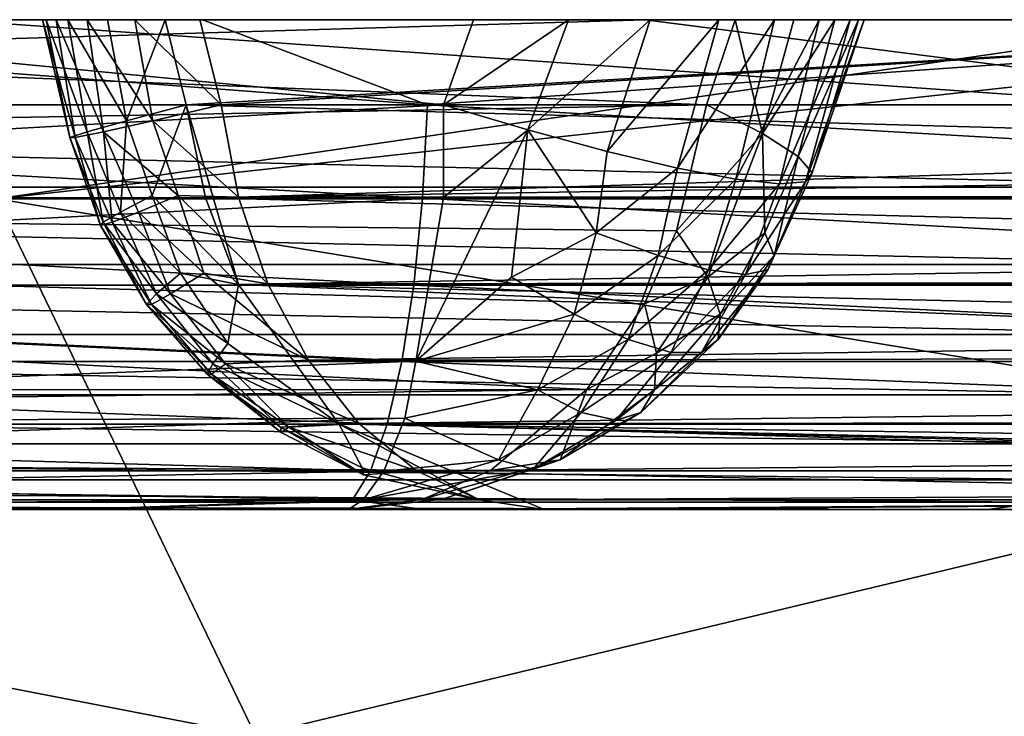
# Model space of a CAD drawing. Header units: millimetres. Extents: x -6.5 to 6.5, y -3 to 1.2.
# Tile 26 of 43: x 0.261 to 0.462, y 1.058 to 1.2. Entities that reach past the tile are written whole.
import ezdxf

# ---------------------------------------------------------------- set-up
doc = ezdxf.new("R2010")
doc.units = ezdxf.units.MM
doc.header["$LTSCALE"] = 65.185185
for name, color, linetype in [('10', 7, 'CONTINUOUS'), ('11', 7, 'CONTINUOUS'), ('12', 7, 'CONTINUOUS'), ('13', 7, 'CONTINUOUS'), ('14', 7, 'CONTINUOUS'), ('16', 7, 'CONTINUOUS'), ('19', 7, 'CONTINUOUS'), ('20', 7, 'CONTINUOUS'), ('21', 7, 'CONTINUOUS'), ('22', 7, 'CONTINUOUS'), ('23', 7, 'CONTINUOUS'), ('24', 7, 'CONTINUOUS'), ('26', 7, 'CONTINUOUS'), ('27', 7, 'CONTINUOUS'), ('28', 7, 'CONTINUOUS'), ('29', 7, 'CONTINUOUS'), ('30', 7, 'CONTINUOUS'), ('8', 7, 'CONTINUOUS'), ('9', 7, 'CONTINUOUS')]:
    doc.layers.add(name, color=color, linetype=linetype)

msp = doc.modelspace()

# ---------------------------------------------------------------- linework, layer by layer
at = {"layer": '10', "linetype": 'Continuous'}
for points in [[(-0.38322, 1.2, 3.47886), (-0.25677, 1.2, 3.49049), (0.49853, 1.2, 3.46422), (-0.38322, 1.2, 3.47886)], [(-0.38322, 1.2, 3.47886), (0.49853, 1.2, 3.46422), (0.5884, 1.2, 3.4501), (-0.38322, 1.2, 3.47886)], [(-0.38322, 1.2, 3.47886), (0.5884, 1.2, 3.4501), (0.58806, 1.2, 2.6175), (-0.38322, 1.2, 3.47886)], [(-0.38322, 1.2, 3.47886), (0.58806, 1.2, 2.6175), (-0.38291, 1.2, 2.60029), (-0.38322, 1.2, 3.47886)], [(0.50804, 1.2, -3.46285), (0.25677, 1.2, -3.49049), (-0.38322, 1.2, -3.47885), (0.50804, 1.2, -3.46285)], [(0.50804, 1.2, -3.46285), (-0.38322, 1.2, -3.47885), (-0.38291, 1.2, -2.59858), (0.50804, 1.2, -3.46285)], [(-0.38291, 1.2, -2.59858), (-0.38296, 1.2, -1.72447), (0.58806, 1.2, -2.55452), (-0.38291, 1.2, -2.59858)], [(0.58806, 1.2, -2.55452), (-0.38296, 1.2, -1.72447), (-0.06514, 1.2, -1.76643), (0.58806, 1.2, -2.55452)], [(0.58839, 1.2, -3.45011), (0.50804, 1.2, -3.46285), (-0.38291, 1.2, -2.59858), (0.58839, 1.2, -3.45011)], [(0.58839, 1.2, -3.45011), (-0.38291, 1.2, -2.59858), (0.58806, 1.2, -2.55452), (0.58839, 1.2, -3.45011)], [(0.58806, 1.2, 2.6175), (0.58806, 1.2, 1.78698), (-0.38291, 1.2, 2.60029), (0.58806, 1.2, 2.6175)], [(-0.38291, 1.2, 2.60029), (0.58806, 1.2, 1.78698), (-0.01404, 1.2, 1.7667), (-0.38291, 1.2, 2.60029)], [(-0.03541, 1.2, 1.07877), (0.58806, 1.2, 0.95647), (-0.38291, 1.2, 0.69386), (-0.03541, 1.2, 1.07877)], [(-0.38291, 1.2, 0.69386), (0.58806, 1.2, 0.95647), (0.29109, 1.2, 0.62752), (-0.38291, 1.2, 0.69386)], [(-0.38291, 1.2, 0.36945), (-0.38291, 1.2, 0.69386), (0.29819, 1.2, 0.48843), (-0.38291, 1.2, 0.36945)], [(0.29819, 1.2, 0.48843), (-0.38291, 1.2, 0.69386), (0.28494, 1.2, 0.50277), (0.29819, 1.2, 0.48843)], [(0.28494, 1.2, 0.50277), (-0.38291, 1.2, 0.69386), (0.27517, 1.2, 0.51869), (0.28494, 1.2, 0.50277)], [(0.27517, 1.2, 0.51869), (-0.38291, 1.2, 0.69386), (0.2689, 1.2, 0.53632), (0.27517, 1.2, 0.51869)], [(0.2689, 1.2, 0.53632), (-0.38291, 1.2, 0.69386), (0.26608, 1.2, 0.55651), (0.2689, 1.2, 0.53632)], [(0.26608, 1.2, 0.55651), (-0.38291, 1.2, 0.69386), (0.26683, 1.2, 0.57689), (0.26608, 1.2, 0.55651)], [(0.26683, 1.2, 0.57689), (-0.38291, 1.2, 0.69386), (0.27127, 1.2, 0.59507), (0.26683, 1.2, 0.57689)], [(0.27127, 1.2, 0.59507), (-0.38291, 1.2, 0.69386), (0.27936, 1.2, 0.61191), (0.27127, 1.2, 0.59507)], [(0.27936, 1.2, 0.61191), (-0.38291, 1.2, 0.69386), (0.29109, 1.2, 0.62752), (0.27936, 1.2, 0.61191)], [(0.00308, 1.2, 0.02098), (-0.38291, 1.2, 0.36945), (0.58806, 1.2, 0.22674), (0.00308, 1.2, 0.02098)], [(0.58806, 1.2, 0.22674), (-0.38291, 1.2, 0.36945), (0.29819, 1.2, 0.48843), (0.58806, 1.2, 0.22674)], [(-0.25677, 1.2, 3.49049), (0.24718, 1.2, 3.49117), (0.49853, 1.2, 3.46422), (-0.25677, 1.2, 3.49049)], [(0.11549, 1.2, -1.76313), (0.58806, 1.2, -2.55452), (-0.06514, 1.2, -1.76643), (0.11549, 1.2, -1.76313)], [(0.40746, 1.2, 1.56933), (0.58806, 1.2, 0.95647), (-0.03541, 1.2, 1.07877), (0.40746, 1.2, 1.56933)], [(-0.01404, 1.2, 1.7667), (0.58806, 1.2, 1.78698), (0.16821, 1.2, 1.75833), (-0.01404, 1.2, 1.7667)], [(0.38907, 1.2, -0.32749), (0.00308, 1.2, 0.02098), (0.58806, 1.2, 0.22674), (0.38907, 1.2, -0.32749)], [(0.29872, 1.2, -1.74087), (0.58806, 1.2, -2.55452), (0.11549, 1.2, -1.76313), (0.29872, 1.2, -1.74087)], [(0.16821, 1.2, 1.75833), (0.58806, 1.2, 1.78698), (0.35409, 1.2, 1.7318), (0.16821, 1.2, 1.75833)], [(0.59101, 1.2, -1.66572), (0.58806, 1.2, -2.55452), (0.29872, 1.2, -1.74087), (0.59101, 1.2, -1.66572)], [(0.35409, 1.2, 1.7318), (0.58806, 1.2, 1.78698), (0.37345, 1.2, 1.72594), (0.35409, 1.2, 1.7318)], [(0.37345, 1.2, 1.72594), (0.58806, 1.2, 1.78698), (0.39012, 1.2, 1.71753), (0.37345, 1.2, 1.72594)], [(0.58806, 1.2, -0.50715), (0.38907, 1.2, -0.32749), (0.58806, 1.2, 0.22674), (0.58806, 1.2, -0.50715)], [(0.39012, 1.2, 1.71753), (0.58806, 1.2, 1.78698), (0.40412, 1.2, 1.70657), (0.39012, 1.2, 1.71753)], [(0.40412, 1.2, 1.70657), (0.58806, 1.2, 1.78698), (0.41549, 1.2, 1.6929), (0.40412, 1.2, 1.70657)], [(0.41945, 1.2, 1.58499), (0.58806, 1.2, 0.95647), (0.40746, 1.2, 1.56933), (0.41945, 1.2, 1.58499)], [(0.41549, 1.2, 1.6929), (0.58806, 1.2, 1.78698), (0.42461, 1.2, 1.67523), (0.41549, 1.2, 1.6929)], [(0.42784, 1.2, 1.60124), (0.58806, 1.2, 0.95647), (0.41945, 1.2, 1.58499), (0.42784, 1.2, 1.60124)], [(0.42461, 1.2, 1.67523), (0.58806, 1.2, 1.78698), (0.43096, 1.2, 1.6553), (0.42461, 1.2, 1.67523)], [(0.43265, 1.2, 1.61808), (0.58806, 1.2, 0.95647), (0.42784, 1.2, 1.60124), (0.43265, 1.2, 1.61808)], [(0.58806, 1.2, 1.78698), (0.58806, 1.2, 0.95647), (0.43096, 1.2, 1.6553), (0.58806, 1.2, 1.78698)], [(0.43096, 1.2, 1.6553), (0.58806, 1.2, 0.95647), (0.43381, 1.2, 1.63567), (0.43096, 1.2, 1.6553)], [(0.43381, 1.2, 1.63567), (0.58806, 1.2, 0.95647), (0.43265, 1.2, 1.61808), (0.43381, 1.2, 1.63567)]]:
    msp.add_3dface(points, dxfattribs=at)
at = {"layer": '11', "linetype": 'Continuous'}
for points in [[(0.29109, 1.2, 0.62752), (0.58806, 1.2, 0.95647), (0.29541, 1.18264, 0.62774), (0.29109, 1.2, 0.62752)], [(0.29541, 1.18264, 0.62774), (0.58806, 1.2, 0.95647), (0.63013, 1.18264, 0.9985), (0.29541, 1.18264, 0.62774)]]:
    msp.add_3dface(points, dxfattribs=at)
at = {"layer": '12', "linetype": 'Continuous'}
for points in [[(0.29541, 1.18264, 0.62774), (0.63013, 1.18264, 0.9985), (0.96879, 1.16371, 1.36571), (0.29541, 1.18264, 0.62774)], [(0.29541, 1.18264, 0.62774), (0.96879, 1.16371, 1.36571), (0.29938, 1.16361, 0.62417), (0.29541, 1.18264, 0.62774)], [(0.96879, 1.16371, 1.36571), (0.97544, 1.14608, 1.35971), (0.29938, 1.16361, 0.62417), (0.96879, 1.16371, 1.36571)], [(0.29938, 1.16361, 0.62417), (0.97544, 1.14608, 1.35971), (0.30606, 1.14595, 0.61813), (0.29938, 1.16361, 0.62417)], [(0.97544, 1.14608, 1.35971), (0.98461, 1.13046, 1.35142), (0.30606, 1.14595, 0.61813), (0.97544, 1.14608, 1.35971)], [(0.98461, 1.13046, 1.35142), (0.99599, 1.11752, 1.34115), (0.30606, 1.14595, 0.61813), (0.98461, 1.13046, 1.35142)], [(0.30606, 1.14595, 0.61813), (0.99599, 1.11752, 1.34115), (0.32659, 1.11748, 0.5996), (0.30606, 1.14595, 0.61813)], [(0.99599, 1.11752, 1.34115), (1.00903, 1.1079, 1.32938), (0.32659, 1.11748, 0.5996), (0.99599, 1.11752, 1.34115)], [(1.03795, 1.1, 1.30327), (0.36851, 1.1, 0.56175), (0.32659, 1.11748, 0.5996), (1.03795, 1.1, 1.30327)], [(1.02321, 1.10199, 1.31658), (1.03795, 1.1, 1.30327), (0.32659, 1.11748, 0.5996), (1.02321, 1.10199, 1.31658)], [(1.00903, 1.1079, 1.32938), (1.02321, 1.10199, 1.31658), (0.32659, 1.11748, 0.5996), (1.00903, 1.1079, 1.32938)]]:
    msp.add_3dface(points, dxfattribs=at)
at = {"layer": '13', "linetype": 'Continuous'}
for points in [[(-0.70123, 1.1, -1.51131), (-0.6988, 1.1, -0.75346), (0.27217, 1.1, -0.99749), (-0.70123, 1.1, -1.51131)], [(-0.6314, 1.1, -1.54149), (-0.70123, 1.1, -1.51131), (0.27233, 1.1, -1.64158), (-0.6314, 1.1, -1.54149)], [(0.27233, 1.1, -1.64158), (-0.70123, 1.1, -1.51131), (0.27217, 1.1, -0.99749), (0.27233, 1.1, -1.64158)], [(-0.6988, 1.1, -0.75346), (-0.6988, 1.1, -0.00124), (0.27217, 1.1, -0.35876), (-0.6988, 1.1, -0.75346)], [(0.27217, 1.1, -0.35876), (-0.6988, 1.1, -0.00124), (-0.26183, 1.1, 0.12333), (0.27217, 1.1, -0.35876)], [(0.27217, 1.1, -0.99749), (-0.6988, 1.1, -0.75346), (0.27217, 1.1, -0.35876), (0.27217, 1.1, -0.99749)], [(-0.3128, 1.1, -1.63542), (-0.6314, 1.1, -1.54149), (0.27233, 1.1, -1.64158), (-0.3128, 1.1, -1.63542)], [(0.27217, 1.1, 1.57099), (-0.5557, 1.1, 0.654), (-0.61362, 1.1, 1.54669), (0.27217, 1.1, 1.57099)], [(-0.30169, 1.1, 1.63882), (0.27217, 1.1, 1.57099), (-0.61362, 1.1, 1.54669), (-0.30169, 1.1, 1.63882)], [(0.01281, 1.1, -1.66581), (-0.3128, 1.1, -1.63542), (0.27233, 1.1, -1.64158), (0.01281, 1.1, -1.66581)], [(0.27167, 1.1, 1.64383), (0.27217, 1.1, 1.57099), (-0.30169, 1.1, 1.63882), (0.27167, 1.1, 1.64383)], [(0.01001, 1.1, 1.66701), (0.27167, 1.1, 1.64383), (-0.30169, 1.1, 1.63882), (0.01001, 1.1, 1.66701)], [(0.27217, 1.1, 1.57099), (0.27167, 1.1, 1.64383), (0.32849, 1.1, 1.63339), (0.27217, 1.1, 1.57099)], [(0.27233, 1.1, -1.64158), (0.27217, 1.1, -0.99749), (0.34384, 1.1, -1.62803), (0.27233, 1.1, -1.64158)], [(0.27217, 1.1, -0.99749), (0.27217, 1.1, -0.35876), (0.31869, 1.1, -0.40076), (0.27217, 1.1, -0.99749)], [(1.17887, 1.1, -1.17733), (0.27217, 1.1, -0.99749), (0.45888, 1.1, -0.52732), (1.17887, 1.1, -1.17733)], [(0.27217, 1.1, -0.99749), (1.17887, 1.1, -1.17733), (0.93133, 1.1, -1.38251), (0.27217, 1.1, -0.99749)], [(0.45888, 1.1, -0.52732), (0.27217, 1.1, -0.99749), (0.31869, 1.1, -0.40076), (0.45888, 1.1, -0.52732)], [(0.34384, 1.1, -1.62803), (0.27217, 1.1, -0.99749), (0.65534, 1.1, -1.53206), (0.34384, 1.1, -1.62803)], [(0.65534, 1.1, -1.53206), (0.27217, 1.1, -0.99749), (0.93133, 1.1, -1.38251), (0.65534, 1.1, -1.53206)]]:
    msp.add_3dface(points, dxfattribs=at)
at = {"layer": '14', "linetype": 'Continuous'}
for points in [[(0.36851, 1.1, 0.56175), (1.03795, 1.1, 1.30327), (1.5462, 1.1, 0.61371), (0.36851, 1.1, 0.56175)], [(0.97383, 1.1, 0.01527), (0.36851, 1.1, 0.56175), (1.66667, 1.1, 0.03142), (0.97383, 1.1, 0.01527)], [(1.66667, 1.1, 0.03142), (0.36851, 1.1, 0.56175), (1.66051, 1.1, 0.13557), (1.66667, 1.1, 0.03142)], [(1.66051, 1.1, 0.13557), (0.36851, 1.1, 0.56175), (1.63235, 1.1, 0.32041), (1.66051, 1.1, 0.13557)], [(1.63235, 1.1, 0.32041), (0.36851, 1.1, 0.56175), (1.59482, 1.1, 0.46979), (1.63235, 1.1, 0.32041)], [(1.59482, 1.1, 0.46979), (0.36851, 1.1, 0.56175), (1.5462, 1.1, 0.61371), (1.59482, 1.1, 0.46979)]]:
    msp.add_3dface(points, dxfattribs=at)
at = {"layer": '16', "linetype": 'Continuous'}
for points in [[(-0.19886, 1.1658, 0.19308), (-0.19584, 1.18264, 0.19643), (0.52185, 1.1658, -0.45758), (-0.19886, 1.1658, 0.19308)], [(0.52185, 1.1658, -0.45758), (-0.19584, 1.18264, 0.19643), (0.52487, 1.18264, -0.45423), (0.52185, 1.1658, -0.45758)], [(-0.2038, 1.15, 0.18762), (-0.19886, 1.1658, 0.19308), (0.51691, 1.15, -0.46304), (-0.2038, 1.15, 0.18762)], [(0.51691, 1.15, -0.46304), (-0.19886, 1.1658, 0.19308), (0.52185, 1.1658, -0.45758), (0.51691, 1.15, -0.46304)], [(-0.2105, 1.13572, 0.18019), (-0.2038, 1.15, 0.18762), (0.51021, 1.13572, -0.47046), (-0.2105, 1.13572, 0.18019)], [(0.51021, 1.13572, -0.47046), (-0.2038, 1.15, 0.18762), (0.51691, 1.15, -0.46304), (0.51021, 1.13572, -0.47046)], [(-0.21876, 1.1234, 0.17105), (-0.2105, 1.13572, 0.18019), (0.50195, 1.1234, -0.47961), (-0.21876, 1.1234, 0.17105)], [(0.50195, 1.1234, -0.47961), (-0.2105, 1.13572, 0.18019), (0.51021, 1.13572, -0.47046), (0.50195, 1.1234, -0.47961)], [(-0.22833, 1.1134, 0.16045), (-0.21876, 1.1234, 0.17105), (0.49239, 1.1134, -0.49021), (-0.22833, 1.1134, 0.16045)], [(0.49239, 1.1134, -0.49021), (-0.21876, 1.1234, 0.17105), (0.50195, 1.1234, -0.47961), (0.49239, 1.1134, -0.49021)], [(-0.23891, 1.10603, 0.14872), (-0.22833, 1.1134, 0.16045), (0.4818, 1.10603, -0.50194), (-0.23891, 1.10603, 0.14872)], [(0.4818, 1.10603, -0.50194), (-0.22833, 1.1134, 0.16045), (0.49239, 1.1134, -0.49021), (0.4818, 1.10603, -0.50194)], [(-0.25019, 1.10152, 0.13622), (-0.23891, 1.10603, 0.14872), (0.47052, 1.10152, -0.51444), (-0.25019, 1.10152, 0.13622)], [(0.47052, 1.10152, -0.51444), (-0.23891, 1.10603, 0.14872), (0.4818, 1.10603, -0.50194), (0.47052, 1.10152, -0.51444)], [(0.27217, 1.1, -0.35876), (-0.26183, 1.1, 0.12333), (-0.25019, 1.10152, 0.13622), (0.27217, 1.1, -0.35876)], [(0.31869, 1.1, -0.40076), (0.27217, 1.1, -0.35876), (-0.25019, 1.10152, 0.13622), (0.31869, 1.1, -0.40076)], [(0.45888, 1.1, -0.52732), (0.31869, 1.1, -0.40076), (-0.25019, 1.10152, 0.13622), (0.45888, 1.1, -0.52732)], [(0.45888, 1.1, -0.52732), (-0.25019, 1.10152, 0.13622), (0.47052, 1.10152, -0.51444), (0.45888, 1.1, -0.52732)], [(1.17887, 1.1, -1.17733), (0.45888, 1.1, -0.52732), (0.47052, 1.10152, -0.51444), (1.17887, 1.1, -1.17733)]]:
    msp.add_3dface(points, dxfattribs=at)
at = {"layer": '19', "linetype": 'Continuous'}
for points in [[(0.11549, 1.2, -1.76313), (0.00022, 1.18264, -1.76457), (0.3447, 1.18264, -1.73058), (0.11549, 1.2, -1.76313)], [(0.16821, 1.2, 1.75833), (0.34791, 1.18264, 1.72993), (0.0035, 1.18264, 1.76457), (0.16821, 1.2, 1.75833)], [(0.29872, 1.2, -1.74087), (0.11549, 1.2, -1.76313), (0.3447, 1.18264, -1.73058), (0.29872, 1.2, -1.74087)], [(0.16821, 1.2, 1.75833), (0.35409, 1.2, 1.7318), (0.34791, 1.18264, 1.72993), (0.16821, 1.2, 1.75833)], [(0.59101, 1.2, -1.66572), (0.29872, 1.2, -1.74087), (0.3447, 1.18264, -1.73058), (0.59101, 1.2, -1.66572)], [(0.59101, 1.2, -1.66572), (0.3447, 1.18264, -1.73058), (0.67591, 1.18264, -1.62999), (0.59101, 1.2, -1.66572)]]:
    msp.add_3dface(points, dxfattribs=at)
at = {"layer": '20', "linetype": 'Continuous'}
for points in [[(0.00022, 1.16356, -1.75921), (0.34365, 1.16356, -1.72532), (0.00022, 1.18264, -1.76457), (0.00022, 1.16356, -1.75921)], [(0.00022, 1.18264, -1.76457), (0.34365, 1.16356, -1.72532), (0.3447, 1.18264, -1.73058), (0.00022, 1.18264, -1.76457)], [(0.34791, 1.18264, 1.72993), (0.00349, 1.16356, 1.75921), (0.0035, 1.18264, 1.76457), (0.34791, 1.18264, 1.72993)], [(0.34791, 1.16367, 1.72451), (0.00349, 1.16356, 1.75921), (0.34791, 1.18264, 1.72993), (0.34791, 1.16367, 1.72451)], [(0.34365, 1.16356, -1.72532), (0.67385, 1.16356, -1.62504), (0.3447, 1.18264, -1.73058), (0.34365, 1.16356, -1.72532)], [(0.3447, 1.18264, -1.73058), (0.67385, 1.16356, -1.62504), (0.67591, 1.18264, -1.62999), (0.3447, 1.18264, -1.73058)], [(0.00022, 1.14581, -1.75014), (0.34188, 1.14581, -1.71642), (0.00022, 1.16356, -1.75921), (0.00022, 1.14581, -1.75014)], [(0.00022, 1.16356, -1.75921), (0.34188, 1.14581, -1.71642), (0.34365, 1.16356, -1.72532), (0.00022, 1.16356, -1.75921)], [(0.34231, 1.13026, 1.70371), (0.00347, 1.14581, 1.75013), (0.34791, 1.16367, 1.72451), (0.34231, 1.13026, 1.70371)], [(0.34791, 1.16367, 1.72451), (0.00347, 1.14581, 1.75013), (0.00349, 1.16356, 1.75921), (0.34791, 1.16367, 1.72451)], [(0.34188, 1.14581, -1.71642), (0.67038, 1.14581, -1.61665), (0.34365, 1.16356, -1.72532), (0.34188, 1.14581, -1.71642)], [(0.34365, 1.16356, -1.72532), (0.67038, 1.14581, -1.61665), (0.67385, 1.16356, -1.62504), (0.34365, 1.16356, -1.72532)], [(0.00022, 1.14581, -1.75014), (0.33945, 1.13022, -1.70424), (0.34188, 1.14581, -1.71642), (0.00022, 1.14581, -1.75014)], [(0.00022, 1.13022, -1.73772), (0.33945, 1.13022, -1.70424), (0.00022, 1.14581, -1.75014), (0.00022, 1.13022, -1.73772)], [(0.34231, 1.13026, 1.70371), (0.00345, 1.13022, 1.73772), (0.00347, 1.14581, 1.75013), (0.34231, 1.13026, 1.70371)], [(0.33945, 1.13022, -1.70424), (0.66562, 1.13022, -1.60518), (0.34188, 1.14581, -1.71642), (0.33945, 1.13022, -1.70424)], [(0.34188, 1.14581, -1.71642), (0.66562, 1.13022, -1.60518), (0.67038, 1.14581, -1.61665), (0.34188, 1.14581, -1.71642)], [(0.00022, 1.1174, -1.72245), (0.33647, 1.1174, -1.68927), (0.00022, 1.13022, -1.73772), (0.00022, 1.1174, -1.72245)], [(0.00022, 1.13022, -1.73772), (0.33647, 1.1174, -1.68927), (0.33945, 1.13022, -1.70424), (0.00022, 1.13022, -1.73772)], [(0.34231, 1.13026, 1.70371), (0.00342, 1.1174, 1.72245), (0.00345, 1.13022, 1.73772), (0.34231, 1.13026, 1.70371)], [(0.34003, 1.11866, 1.6904), (0.00342, 1.1174, 1.72245), (0.34231, 1.13026, 1.70371), (0.34003, 1.11866, 1.6904)], [(0.33647, 1.1174, -1.68927), (0.65977, 1.1174, -1.59108), (0.33945, 1.13022, -1.70424), (0.33647, 1.1174, -1.68927)], [(0.33945, 1.13022, -1.70424), (0.65977, 1.1174, -1.59108), (0.66562, 1.13022, -1.60518), (0.33945, 1.13022, -1.70424)], [(0.33574, 1.10783, 1.6715), (0.00338, 1.10786, 1.70495), (0.34003, 1.11866, 1.6904), (0.33574, 1.10783, 1.6715)], [(0.34003, 1.11866, 1.6904), (0.00338, 1.10786, 1.70495), (0.00342, 1.1174, 1.72245), (0.34003, 1.11866, 1.6904)], [(0.00021, 1.10786, -1.70495), (0.33305, 1.10786, -1.67211), (0.00022, 1.1174, -1.72245), (0.00021, 1.10786, -1.70495)], [(0.00022, 1.1174, -1.72245), (0.33305, 1.10786, -1.67211), (0.33647, 1.1174, -1.68927), (0.00022, 1.1174, -1.72245)], [(0.33305, 1.10786, -1.67211), (0.65307, 1.10786, -1.57492), (0.33647, 1.1174, -1.68927), (0.33305, 1.10786, -1.67211)], [(0.33647, 1.1174, -1.68927), (0.65307, 1.10786, -1.57492), (0.65977, 1.1174, -1.59108), (0.33647, 1.1174, -1.68927)], [(0.00021, 1.10198, -1.6859), (0.32933, 1.10198, -1.65343), (0.00021, 1.10786, -1.70495), (0.00021, 1.10198, -1.6859)], [(0.00021, 1.10786, -1.70495), (0.32933, 1.10198, -1.65343), (0.33305, 1.10786, -1.67211), (0.00021, 1.10786, -1.70495)], [(0.33574, 1.10783, 1.6715), (0.00334, 1.10198, 1.6859), (0.00338, 1.10786, 1.70495), (0.33574, 1.10783, 1.6715)], [(0.33154, 1.10195, 1.65281), (0.00334, 1.10198, 1.6859), (0.33574, 1.10783, 1.6715), (0.33154, 1.10195, 1.65281)], [(0.32933, 1.10198, -1.65343), (0.64577, 1.10198, -1.55732), (0.33305, 1.10786, -1.67211), (0.32933, 1.10198, -1.65343)], [(0.33305, 1.10786, -1.67211), (0.64577, 1.10198, -1.55732), (0.65307, 1.10786, -1.57492), (0.33305, 1.10786, -1.67211)], [(0.01281, 1.1, -1.66581), (0.27233, 1.1, -1.64158), (0.00021, 1.10198, -1.6859), (0.01281, 1.1, -1.66581)], [(0.00021, 1.10198, -1.6859), (0.27233, 1.1, -1.64158), (0.32933, 1.10198, -1.65343), (0.00021, 1.10198, -1.6859)], [(0.33154, 1.10195, 1.65281), (0.01001, 1.1, 1.66701), (0.00334, 1.10198, 1.6859), (0.33154, 1.10195, 1.65281)], [(0.27167, 1.1, 1.64383), (0.01001, 1.1, 1.66701), (0.33154, 1.10195, 1.65281), (0.27167, 1.1, 1.64383)], [(0.32849, 1.1, 1.63339), (0.27167, 1.1, 1.64383), (0.33154, 1.10195, 1.65281), (0.32849, 1.1, 1.63339)], [(0.27233, 1.1, -1.64158), (0.34384, 1.1, -1.62803), (0.32933, 1.10198, -1.65343), (0.27233, 1.1, -1.64158)], [(0.32933, 1.10198, -1.65343), (0.34384, 1.1, -1.62803), (0.64577, 1.10198, -1.55732), (0.32933, 1.10198, -1.65343)], [(0.34384, 1.1, -1.62803), (0.65534, 1.1, -1.53206), (0.64577, 1.10198, -1.55732), (0.34384, 1.1, -1.62803)]]:
    msp.add_3dface(points, dxfattribs=at)
at = {"layer": '21', "linetype": 'Continuous'}
for points in [[(0.34791, 1.16367, 1.72451), (0.34791, 1.18264, 1.72993), (0.36516, 1.1775, 1.72366), (0.34791, 1.16367, 1.72451)], [(0.41307, 1.17674, 1.58537), (0.40159, 1.18264, 1.56739), (0.39547, 1.15689, 1.57292), (0.41307, 1.17674, 1.58537)], [(0.34231, 1.13026, 1.70371), (0.36516, 1.1775, 1.72366), (0.36179, 1.14745, 1.71168), (0.34231, 1.13026, 1.70371)], [(0.34231, 1.13026, 1.70371), (0.34791, 1.16367, 1.72451), (0.36516, 1.1775, 1.72366), (0.34231, 1.13026, 1.70371)], [(0.36516, 1.1775, 1.72366), (0.37908, 1.15651, 1.70788), (0.36179, 1.14745, 1.71168), (0.36516, 1.1775, 1.72366)], [(0.36516, 1.1775, 1.72366), (0.38131, 1.17312, 1.71393), (0.37908, 1.15651, 1.70788), (0.36516, 1.1775, 1.72366)], [(0.41307, 1.17674, 1.58537), (0.39547, 1.15689, 1.57292), (0.40187, 1.14745, 1.59032), (0.41307, 1.17674, 1.58537)], [(0.4135, 1.15651, 1.60367), (0.41307, 1.17674, 1.58537), (0.40187, 1.14745, 1.59032), (0.4135, 1.15651, 1.60367)], [(0.4135, 1.15651, 1.60367), (0.42032, 1.17205, 1.60533), (0.41307, 1.17674, 1.58537), (0.4135, 1.15651, 1.60367)], [(0.38131, 1.17312, 1.71393), (0.39569, 1.1697, 1.70096), (0.37908, 1.15651, 1.70788), (0.38131, 1.17312, 1.71393)], [(0.41542, 1.15183, 1.62233), (0.42032, 1.17205, 1.60533), (0.4135, 1.15651, 1.60367), (0.41542, 1.15183, 1.62233)], [(0.42321, 1.16874, 1.62625), (0.42032, 1.17205, 1.60533), (0.41542, 1.15183, 1.62233), (0.42321, 1.16874, 1.62625)], [(0.37908, 1.15651, 1.70788), (0.39569, 1.1697, 1.70096), (0.39174, 1.15183, 1.69404), (0.37908, 1.15651, 1.70788)], [(0.39569, 1.1697, 1.70096), (0.40763, 1.16743, 1.68513), (0.39174, 1.15183, 1.69404), (0.39569, 1.1697, 1.70096)], [(0.41411, 1.14895, 1.6414), (0.42321, 1.16874, 1.62625), (0.41542, 1.15183, 1.62233), (0.41411, 1.14895, 1.6414)], [(0.42184, 1.16687, 1.6471), (0.42321, 1.16874, 1.62625), (0.41411, 1.14895, 1.6414), (0.42184, 1.16687, 1.6471)], [(0.39174, 1.15183, 1.69404), (0.40763, 1.16743, 1.68513), (0.40204, 1.14895, 1.67794), (0.39174, 1.15183, 1.69404)], [(0.40763, 1.16743, 1.68513), (0.41651, 1.16646, 1.66697), (0.40204, 1.14895, 1.67794), (0.40763, 1.16743, 1.68513)], [(0.40204, 1.14895, 1.67794), (0.41651, 1.16646, 1.66697), (0.40959, 1.14797, 1.66017), (0.40204, 1.14895, 1.67794)], [(0.40959, 1.14797, 1.66017), (0.42184, 1.16687, 1.6471), (0.41411, 1.14895, 1.6414), (0.40959, 1.14797, 1.66017)], [(0.41651, 1.16646, 1.66697), (0.42184, 1.16687, 1.6471), (0.40959, 1.14797, 1.66017), (0.41651, 1.16646, 1.66697)], [(0.37908, 1.15651, 1.70788), (0.37461, 1.13989, 1.69866), (0.36179, 1.14745, 1.71168), (0.37908, 1.15651, 1.70788)], [(0.37908, 1.15651, 1.70788), (0.39174, 1.15183, 1.69404), (0.37461, 1.13989, 1.69866), (0.37908, 1.15651, 1.70788)], [(0.39547, 1.15689, 1.57292), (0.38894, 1.14196, 1.57882), (0.40187, 1.14745, 1.59032), (0.39547, 1.15689, 1.57292)], [(0.4135, 1.15651, 1.60367), (0.40187, 1.14745, 1.59032), (0.40441, 1.13989, 1.60842), (0.4135, 1.15651, 1.60367)], [(0.41542, 1.15183, 1.62233), (0.4135, 1.15651, 1.60367), (0.40441, 1.13989, 1.60842), (0.41542, 1.15183, 1.62233)], [(0.39174, 1.15183, 1.69404), (0.38562, 1.13468, 1.68308), (0.37461, 1.13989, 1.69866), (0.39174, 1.15183, 1.69404)], [(0.39174, 1.15183, 1.69404), (0.40204, 1.14895, 1.67794), (0.38562, 1.13468, 1.68308), (0.39174, 1.15183, 1.69404)], [(0.41542, 1.15183, 1.62233), (0.40441, 1.13989, 1.60842), (0.40398, 1.13468, 1.62749), (0.41542, 1.15183, 1.62233)], [(0.41411, 1.14895, 1.6414), (0.41542, 1.15183, 1.62233), (0.40398, 1.13468, 1.62749), (0.41411, 1.14895, 1.6414)], [(0.40204, 1.14895, 1.67794), (0.3944, 1.13202, 1.66556), (0.38562, 1.13468, 1.68308), (0.40204, 1.14895, 1.67794)], [(0.40204, 1.14895, 1.67794), (0.40959, 1.14797, 1.66017), (0.3944, 1.13202, 1.66556), (0.40204, 1.14895, 1.67794)], [(0.40959, 1.14797, 1.66017), (0.4006, 1.13202, 1.64679), (0.3944, 1.13202, 1.66556), (0.40959, 1.14797, 1.66017)], [(0.41411, 1.14895, 1.6414), (0.40398, 1.13468, 1.62749), (0.4006, 1.13202, 1.64679), (0.41411, 1.14895, 1.6414)], [(0.40959, 1.14797, 1.66017), (0.41411, 1.14895, 1.6414), (0.4006, 1.13202, 1.64679), (0.40959, 1.14797, 1.66017)], [(0.37461, 1.13989, 1.69866), (0.34231, 1.13026, 1.70371), (0.36179, 1.14745, 1.71168), (0.37461, 1.13989, 1.69866)], [(0.38894, 1.14196, 1.57882), (0.3914, 1.13192, 1.59586), (0.40187, 1.14745, 1.59032), (0.38894, 1.14196, 1.57882)], [(0.40187, 1.14745, 1.59032), (0.3914, 1.13192, 1.59586), (0.40441, 1.13989, 1.60842), (0.40187, 1.14745, 1.59032)], [(0.38894, 1.14196, 1.57882), (0.37716, 1.1245, 1.58945), (0.3914, 1.13192, 1.59586), (0.38894, 1.14196, 1.57882)], [(0.3671, 1.12443, 1.68629), (0.34231, 1.13026, 1.70371), (0.37461, 1.13989, 1.69866), (0.3671, 1.12443, 1.68629)], [(0.38562, 1.13468, 1.68308), (0.3671, 1.12443, 1.68629), (0.37461, 1.13989, 1.69866), (0.38562, 1.13468, 1.68308)], [(0.40441, 1.13989, 1.60842), (0.39101, 1.12443, 1.61388), (0.40398, 1.13468, 1.62749), (0.40441, 1.13989, 1.60842)], [(0.3914, 1.13192, 1.59586), (0.39101, 1.12443, 1.61388), (0.40441, 1.13989, 1.60842), (0.3914, 1.13192, 1.59586)], [(0.37605, 1.11981, 1.66956), (0.3671, 1.12443, 1.68629), (0.38562, 1.13468, 1.68308), (0.37605, 1.11981, 1.66956)], [(0.3944, 1.13202, 1.66556), (0.37605, 1.11981, 1.66956), (0.38562, 1.13468, 1.68308), (0.3944, 1.13202, 1.66556)], [(0.40398, 1.13468, 1.62749), (0.38824, 1.11981, 1.63265), (0.4006, 1.13202, 1.64679), (0.40398, 1.13468, 1.62749)], [(0.39101, 1.12443, 1.61388), (0.38824, 1.11981, 1.63265), (0.40398, 1.13468, 1.62749), (0.39101, 1.12443, 1.61388)], [(0.38318, 1.11825, 1.65145), (0.37605, 1.11981, 1.66956), (0.3944, 1.13202, 1.66556), (0.38318, 1.11825, 1.65145)], [(0.3914, 1.13192, 1.59586), (0.37716, 1.1245, 1.58945), (0.39101, 1.12443, 1.61388), (0.3914, 1.13192, 1.59586)], [(0.4006, 1.13202, 1.64679), (0.38318, 1.11825, 1.65145), (0.3944, 1.13202, 1.66556), (0.4006, 1.13202, 1.64679)], [(0.38824, 1.11981, 1.63265), (0.38318, 1.11825, 1.65145), (0.4006, 1.13202, 1.64679), (0.38824, 1.11981, 1.63265)], [(0.3671, 1.12443, 1.68629), (0.34003, 1.11866, 1.6904), (0.34231, 1.13026, 1.70371), (0.3671, 1.12443, 1.68629)], [(0.35918, 1.11011, 1.66465), (0.34003, 1.11866, 1.6904), (0.3671, 1.12443, 1.68629), (0.35918, 1.11011, 1.66465)], [(0.37716, 1.1245, 1.58945), (0.35755, 1.10798, 1.60715), (0.37177, 1.11011, 1.62656), (0.37716, 1.1245, 1.58945)], [(0.37605, 1.11981, 1.66956), (0.35918, 1.11011, 1.66465), (0.3671, 1.12443, 1.68629), (0.37605, 1.11981, 1.66956)], [(0.37716, 1.1245, 1.58945), (0.37177, 1.11011, 1.62656), (0.39101, 1.12443, 1.61388), (0.37716, 1.1245, 1.58945)], [(0.39101, 1.12443, 1.61388), (0.37177, 1.11011, 1.62656), (0.38824, 1.11981, 1.63265), (0.39101, 1.12443, 1.61388)], [(0.36624, 1.10824, 1.64586), (0.35918, 1.11011, 1.66465), (0.37605, 1.11981, 1.66956), (0.36624, 1.10824, 1.64586)], [(0.38318, 1.11825, 1.65145), (0.36624, 1.10824, 1.64586), (0.37605, 1.11981, 1.66956), (0.38318, 1.11825, 1.65145)], [(0.38824, 1.11981, 1.63265), (0.36624, 1.10824, 1.64586), (0.38318, 1.11825, 1.65145), (0.38824, 1.11981, 1.63265)], [(0.37177, 1.11011, 1.62656), (0.36624, 1.10824, 1.64586), (0.38824, 1.11981, 1.63265), (0.37177, 1.11011, 1.62656)], [(0.35918, 1.11011, 1.66465), (0.33574, 1.10783, 1.6715), (0.34003, 1.11866, 1.6904), (0.35918, 1.11011, 1.66465)], [(0.36624, 1.10824, 1.64586), (0.33154, 1.10195, 1.65281), (0.35918, 1.11011, 1.66465), (0.36624, 1.10824, 1.64586)], [(0.33154, 1.10195, 1.65281), (0.33574, 1.10783, 1.6715), (0.35918, 1.11011, 1.66465), (0.33154, 1.10195, 1.65281)], [(0.34374, 1.10213, 1.61962), (0.34772, 1.10207, 1.63974), (0.37177, 1.11011, 1.62656), (0.34374, 1.10213, 1.61962)], [(0.35755, 1.10798, 1.60715), (0.34374, 1.10213, 1.61962), (0.37177, 1.11011, 1.62656), (0.35755, 1.10798, 1.60715)], [(0.37177, 1.11011, 1.62656), (0.34772, 1.10207, 1.63974), (0.36624, 1.10824, 1.64586), (0.37177, 1.11011, 1.62656)], [(0.34772, 1.10207, 1.63974), (0.33154, 1.10195, 1.65281), (0.36624, 1.10824, 1.64586), (0.34772, 1.10207, 1.63974)], [(0.34374, 1.10213, 1.61962), (0.32849, 1.1, 1.63339), (0.34772, 1.10207, 1.63974), (0.34374, 1.10213, 1.61962)], [(0.34772, 1.10207, 1.63974), (0.32849, 1.1, 1.63339), (0.33154, 1.10195, 1.65281), (0.34772, 1.10207, 1.63974)]]:
    msp.add_3dface(points, dxfattribs=at)
at = {"layer": '22', "linetype": 'Continuous'}
for points in [[(0.35409, 1.2, 1.7318), (0.37345, 1.2, 1.72594), (0.34791, 1.18264, 1.72993), (0.35409, 1.2, 1.7318)], [(0.34791, 1.18264, 1.72993), (0.37345, 1.2, 1.72594), (0.36516, 1.1775, 1.72366), (0.34791, 1.18264, 1.72993)], [(0.37345, 1.2, 1.72594), (0.39012, 1.2, 1.71753), (0.36516, 1.1775, 1.72366), (0.37345, 1.2, 1.72594)], [(0.36516, 1.1775, 1.72366), (0.39012, 1.2, 1.71753), (0.38131, 1.17312, 1.71393), (0.36516, 1.1775, 1.72366)], [(0.39012, 1.2, 1.71753), (0.40412, 1.2, 1.70657), (0.38131, 1.17312, 1.71393), (0.39012, 1.2, 1.71753)], [(0.38131, 1.17312, 1.71393), (0.40412, 1.2, 1.70657), (0.39569, 1.1697, 1.70096), (0.38131, 1.17312, 1.71393)], [(0.40412, 1.2, 1.70657), (0.41549, 1.2, 1.6929), (0.39569, 1.1697, 1.70096), (0.40412, 1.2, 1.70657)], [(0.39569, 1.1697, 1.70096), (0.41549, 1.2, 1.6929), (0.40763, 1.16743, 1.68513), (0.39569, 1.1697, 1.70096)], [(0.41307, 1.17674, 1.58537), (0.40746, 1.2, 1.56933), (0.40159, 1.18264, 1.56739), (0.41307, 1.17674, 1.58537)], [(0.41945, 1.2, 1.58499), (0.40746, 1.2, 1.56933), (0.41307, 1.17674, 1.58537), (0.41945, 1.2, 1.58499)], [(0.41549, 1.2, 1.6929), (0.42461, 1.2, 1.67523), (0.40763, 1.16743, 1.68513), (0.41549, 1.2, 1.6929)], [(0.40763, 1.16743, 1.68513), (0.42461, 1.2, 1.67523), (0.41651, 1.16646, 1.66697), (0.40763, 1.16743, 1.68513)], [(0.42784, 1.2, 1.60124), (0.41945, 1.2, 1.58499), (0.41307, 1.17674, 1.58537), (0.42784, 1.2, 1.60124)], [(0.42032, 1.17205, 1.60533), (0.42784, 1.2, 1.60124), (0.41307, 1.17674, 1.58537), (0.42032, 1.17205, 1.60533)], [(0.42461, 1.2, 1.67523), (0.43096, 1.2, 1.6553), (0.41651, 1.16646, 1.66697), (0.42461, 1.2, 1.67523)], [(0.41651, 1.16646, 1.66697), (0.43096, 1.2, 1.6553), (0.42184, 1.16687, 1.6471), (0.41651, 1.16646, 1.66697)], [(0.43265, 1.2, 1.61808), (0.42784, 1.2, 1.60124), (0.42032, 1.17205, 1.60533), (0.43265, 1.2, 1.61808)], [(0.42321, 1.16874, 1.62625), (0.43265, 1.2, 1.61808), (0.42032, 1.17205, 1.60533), (0.42321, 1.16874, 1.62625)], [(0.43096, 1.2, 1.6553), (0.43381, 1.2, 1.63567), (0.42184, 1.16687, 1.6471), (0.43096, 1.2, 1.6553)], [(0.42184, 1.16687, 1.6471), (0.43381, 1.2, 1.63567), (0.42321, 1.16874, 1.62625), (0.42184, 1.16687, 1.6471)], [(0.43381, 1.2, 1.63567), (0.43265, 1.2, 1.61808), (0.42321, 1.16874, 1.62625), (0.43381, 1.2, 1.63567)]]:
    msp.add_3dface(points, dxfattribs=at)
at = {"layer": '23', "linetype": 'Continuous'}
for points in [[(0.40159, 1.18264, 1.56739), (-0.03541, 1.2, 1.07877), (-0.04051, 1.18264, 1.0777), (0.40159, 1.18264, 1.56739)], [(0.40746, 1.2, 1.56933), (-0.03541, 1.2, 1.07877), (0.40159, 1.18264, 1.56739), (0.40746, 1.2, 1.56933)]]:
    msp.add_3dface(points, dxfattribs=at)
at = {"layer": '24', "linetype": 'Continuous'}
for points in [[(-0.48578, 1.16645, 0.59087), (0.40159, 1.18264, 1.56739), (-0.04051, 1.18264, 1.0777), (-0.48578, 1.16645, 0.59087)], [(0.40159, 1.18264, 1.56739), (-0.48578, 1.16645, 0.59087), (0.39547, 1.15689, 1.57292), (0.40159, 1.18264, 1.56739)], [(-0.48578, 1.16645, 0.59087), (-0.50731, 1.12417, 0.61031), (0.37716, 1.1245, 1.58945), (-0.48578, 1.16645, 0.59087)], [(-0.48578, 1.16645, 0.59087), (0.37716, 1.1245, 1.58945), (0.38894, 1.14196, 1.57882), (-0.48578, 1.16645, 0.59087)], [(-0.48578, 1.16645, 0.59087), (0.38894, 1.14196, 1.57882), (0.39547, 1.15689, 1.57292), (-0.48578, 1.16645, 0.59087)], [(-0.50731, 1.12417, 0.61031), (-0.51898, 1.11309, 0.62085), (0.37716, 1.1245, 1.58945), (-0.50731, 1.12417, 0.61031)], [(-0.51898, 1.11309, 0.62085), (0.35755, 1.10798, 1.60715), (0.37716, 1.1245, 1.58945), (-0.51898, 1.11309, 0.62085)], [(-0.51898, 1.11309, 0.62085), (-0.5557, 1.1, 0.654), (0.34374, 1.10213, 1.61962), (-0.51898, 1.11309, 0.62085)], [(-0.51898, 1.11309, 0.62085), (0.34374, 1.10213, 1.61962), (0.35755, 1.10798, 1.60715), (-0.51898, 1.11309, 0.62085)], [(-0.5557, 1.1, 0.654), (0.27217, 1.1, 1.57099), (0.34374, 1.10213, 1.61962), (-0.5557, 1.1, 0.654)], [(0.27217, 1.1, 1.57099), (0.32849, 1.1, 1.63339), (0.34374, 1.10213, 1.61962), (0.27217, 1.1, 1.57099)]]:
    msp.add_3dface(points, dxfattribs=at)
at = {"layer": '26', "linetype": 'Continuous'}
for points in [[(0.00308, 1.2, 0.02098), (0.38907, 1.2, -0.32749), (-0.19584, 1.18264, 0.19643), (0.00308, 1.2, 0.02098)], [(-0.19584, 1.18264, 0.19643), (0.38907, 1.2, -0.32749), (0.52487, 1.18264, -0.45423), (-0.19584, 1.18264, 0.19643)], [(0.38907, 1.2, -0.32749), (0.58806, 1.2, -0.50715), (0.52487, 1.18264, -0.45423), (0.38907, 1.2, -0.32749)]]:
    msp.add_3dface(points, dxfattribs=at)
at = {"layer": '27', "linetype": 'Continuous'}
for points in [[(0.30252, 1.18264, 0.48865), (0.30606, 1.16373, 0.49258), (0.90783, 1.18264, -0.05782), (0.30252, 1.18264, 0.48865)], [(0.30606, 1.16373, 0.49258), (1.51315, 1.18264, -0.6043), (0.90783, 1.18264, -0.05782), (0.30606, 1.16373, 0.49258)], [(1.51643, 1.16475, -0.60067), (1.51315, 1.18264, -0.6043), (0.30606, 1.16373, 0.49258), (1.51643, 1.16475, -0.60067)], [(0.31207, 1.1461, 0.49923), (1.51643, 1.16475, -0.60067), (0.30606, 1.16373, 0.49258), (0.31207, 1.1461, 0.49923)], [(1.52207, 1.14758, -0.59441), (1.51643, 1.16475, -0.60067), (0.31207, 1.1461, 0.49923), (1.52207, 1.14758, -0.59441)], [(0.32035, 1.13047, 0.5084), (1.52207, 1.14758, -0.59441), (0.31207, 1.1461, 0.49923), (0.32035, 1.13047, 0.5084)], [(1.5297, 1.13249, -0.58596), (1.52207, 1.14758, -0.59441), (0.32035, 1.13047, 0.5084), (1.5297, 1.13249, -0.58596)], [(0.33063, 1.11752, 0.51979), (1.5297, 1.13249, -0.58596), (0.32035, 1.13047, 0.5084), (0.33063, 1.11752, 0.51979)], [(1.54041, 1.11839, -0.5741), (1.5297, 1.13249, -0.58596), (0.33063, 1.11752, 0.51979), (1.54041, 1.11839, -0.5741)], [(0.34241, 1.1079, 0.53284), (1.54041, 1.11839, -0.5741), (0.33063, 1.11752, 0.51979), (0.34241, 1.1079, 0.53284)], [(1.55235, 1.10834, -0.56087), (1.54041, 1.11839, -0.5741), (0.34241, 1.1079, 0.53284), (1.55235, 1.10834, -0.56087)], [(0.3552, 1.10199, 0.54701), (1.55235, 1.10834, -0.56087), (0.34241, 1.1079, 0.53284), (0.3552, 1.10199, 0.54701)], [(0.36851, 1.1, 0.56175), (1.55235, 1.10834, -0.56087), (0.3552, 1.10199, 0.54701), (0.36851, 1.1, 0.56175)], [(0.36851, 1.1, 0.56175), (0.97383, 1.1, 0.01527), (1.55235, 1.10834, -0.56087), (0.36851, 1.1, 0.56175)]]:
    msp.add_3dface(points, dxfattribs=at)
at = {"layer": '28', "linetype": 'Continuous'}
for points in [[(0.28324, 1.17938, 0.60975), (0.29541, 1.18264, 0.62774), (0.28844, 1.16408, 0.60969), (0.28324, 1.17938, 0.60975)], [(0.29541, 1.18264, 0.62774), (0.30606, 1.14595, 0.61813), (0.28844, 1.16408, 0.60969), (0.29541, 1.18264, 0.62774)], [(0.30606, 1.16373, 0.49258), (0.30252, 1.18264, 0.48865), (0.28858, 1.17938, 0.50531), (0.30606, 1.16373, 0.49258)], [(0.29541, 1.18264, 0.62774), (0.29938, 1.16361, 0.62417), (0.30606, 1.14595, 0.61813), (0.29541, 1.18264, 0.62774)], [(0.27519, 1.17711, 0.58944), (0.28324, 1.17938, 0.60975), (0.28202, 1.16072, 0.59301), (0.27519, 1.17711, 0.58944)], [(0.28858, 1.17938, 0.50531), (0.2785, 1.17711, 0.52469), (0.29376, 1.16409, 0.50588), (0.28858, 1.17938, 0.50531)], [(0.28202, 1.16072, 0.59301), (0.28324, 1.17938, 0.60975), (0.28844, 1.16408, 0.60969), (0.28202, 1.16072, 0.59301)], [(0.30606, 1.16373, 0.49258), (0.28858, 1.17938, 0.50531), (0.29376, 1.16409, 0.50588), (0.30606, 1.16373, 0.49258)], [(0.27164, 1.17595, 0.5678), (0.27519, 1.17711, 0.58944), (0.27847, 1.15866, 0.57528), (0.27164, 1.17595, 0.5678)], [(0.27276, 1.17595, 0.54586), (0.27164, 1.17595, 0.5678), (0.2779, 1.15796, 0.55711), (0.27276, 1.17595, 0.54586)], [(0.2779, 1.15796, 0.55711), (0.27164, 1.17595, 0.5678), (0.27847, 1.15866, 0.57528), (0.2779, 1.15796, 0.55711)], [(0.2785, 1.17711, 0.52469), (0.27276, 1.17595, 0.54586), (0.28032, 1.15866, 0.53909), (0.2785, 1.17711, 0.52469)], [(0.28032, 1.15866, 0.53909), (0.27276, 1.17595, 0.54586), (0.2779, 1.15796, 0.55711), (0.28032, 1.15866, 0.53909)], [(0.27847, 1.15866, 0.57528), (0.27519, 1.17711, 0.58944), (0.28202, 1.16072, 0.59301), (0.27847, 1.15866, 0.57528)], [(0.29376, 1.16409, 0.50588), (0.2785, 1.17711, 0.52469), (0.28567, 1.16072, 0.52182), (0.29376, 1.16409, 0.50588)], [(0.28567, 1.16072, 0.52182), (0.2785, 1.17711, 0.52469), (0.28032, 1.15866, 0.53909), (0.28567, 1.16072, 0.52182)], [(0.28202, 1.16072, 0.59301), (0.28844, 1.16408, 0.60969), (0.29427, 1.14823, 0.60426), (0.28202, 1.16072, 0.59301)], [(0.29376, 1.16409, 0.50588), (0.28567, 1.16072, 0.52182), (0.299, 1.14823, 0.51188), (0.29376, 1.16409, 0.50588)], [(0.28844, 1.16408, 0.60969), (0.30606, 1.14595, 0.61813), (0.29427, 1.14823, 0.60426), (0.28844, 1.16408, 0.60969)], [(0.31207, 1.1461, 0.49923), (0.30606, 1.16373, 0.49258), (0.29376, 1.16409, 0.50588), (0.31207, 1.1461, 0.49923)], [(0.31207, 1.1461, 0.49923), (0.29376, 1.16409, 0.50588), (0.299, 1.14823, 0.51188), (0.31207, 1.1461, 0.49923)], [(0.27847, 1.15866, 0.57528), (0.28202, 1.16072, 0.59301), (0.28933, 1.14402, 0.58619), (0.27847, 1.15866, 0.57528)], [(0.28567, 1.16072, 0.52182), (0.28032, 1.15866, 0.53909), (0.29224, 1.14402, 0.52935), (0.28567, 1.16072, 0.52182)], [(0.28202, 1.16072, 0.59301), (0.29427, 1.14823, 0.60426), (0.28933, 1.14402, 0.58619), (0.28202, 1.16072, 0.59301)], [(0.28567, 1.16072, 0.52182), (0.29224, 1.14402, 0.52935), (0.299, 1.14823, 0.51188), (0.28567, 1.16072, 0.52182)], [(0.28032, 1.15866, 0.53909), (0.2779, 1.15796, 0.55711), (0.2883, 1.14188, 0.54803), (0.28032, 1.15866, 0.53909)], [(0.2779, 1.15796, 0.55711), (0.27847, 1.15866, 0.57528), (0.28732, 1.14188, 0.56721), (0.2779, 1.15796, 0.55711)], [(0.2779, 1.15796, 0.55711), (0.28732, 1.14188, 0.56721), (0.2883, 1.14188, 0.54803), (0.2779, 1.15796, 0.55711)], [(0.27847, 1.15866, 0.57528), (0.28933, 1.14402, 0.58619), (0.28732, 1.14188, 0.56721), (0.27847, 1.15866, 0.57528)], [(0.28032, 1.15866, 0.53909), (0.2883, 1.14188, 0.54803), (0.29224, 1.14402, 0.52935), (0.28032, 1.15866, 0.53909)], [(0.29427, 1.14823, 0.60426), (0.30393, 1.13386, 0.59988), (0.28933, 1.14402, 0.58619), (0.29427, 1.14823, 0.60426)], [(0.29224, 1.14402, 0.52935), (0.32035, 1.13047, 0.5084), (0.299, 1.14823, 0.51188), (0.29224, 1.14402, 0.52935)], [(0.30606, 1.14595, 0.61813), (0.30393, 1.13386, 0.59988), (0.29427, 1.14823, 0.60426), (0.30606, 1.14595, 0.61813)], [(0.32035, 1.13047, 0.5084), (0.31207, 1.1461, 0.49923), (0.299, 1.14823, 0.51188), (0.32035, 1.13047, 0.5084)], [(0.30606, 1.14595, 0.61813), (0.32659, 1.11748, 0.5996), (0.30393, 1.13386, 0.59988), (0.30606, 1.14595, 0.61813)], [(0.28933, 1.14402, 0.58619), (0.30083, 1.12972, 0.58364), (0.28732, 1.14188, 0.56721), (0.28933, 1.14402, 0.58619)], [(0.2883, 1.14188, 0.54803), (0.30341, 1.12972, 0.53308), (0.29224, 1.14402, 0.52935), (0.2883, 1.14188, 0.54803)], [(0.30393, 1.13386, 0.59988), (0.30083, 1.12972, 0.58364), (0.28933, 1.14402, 0.58619), (0.30393, 1.13386, 0.59988)], [(0.30341, 1.12972, 0.53308), (0.32035, 1.13047, 0.5084), (0.29224, 1.14402, 0.52935), (0.30341, 1.12972, 0.53308)], [(0.30083, 1.12972, 0.58364), (0.2997, 1.12761, 0.56677), (0.28732, 1.14188, 0.56721), (0.30083, 1.12972, 0.58364)], [(0.2997, 1.12761, 0.56677), (0.30057, 1.12761, 0.54975), (0.28732, 1.14188, 0.56721), (0.2997, 1.12761, 0.56677)], [(0.28732, 1.14188, 0.56721), (0.30057, 1.12761, 0.54975), (0.2883, 1.14188, 0.54803), (0.28732, 1.14188, 0.56721)], [(0.30057, 1.12761, 0.54975), (0.30341, 1.12972, 0.53308), (0.2883, 1.14188, 0.54803), (0.30057, 1.12761, 0.54975)], [(0.30393, 1.13386, 0.59988), (0.32659, 1.11748, 0.5996), (0.30083, 1.12972, 0.58364), (0.30393, 1.13386, 0.59988)], [(0.30083, 1.12972, 0.58364), (0.31468, 1.11682, 0.57532), (0.2997, 1.12761, 0.56677), (0.30083, 1.12972, 0.58364)], [(0.30057, 1.12761, 0.54975), (0.31634, 1.11682, 0.54279), (0.30341, 1.12972, 0.53308), (0.30057, 1.12761, 0.54975)], [(0.32659, 1.11748, 0.5996), (0.31468, 1.11682, 0.57532), (0.30083, 1.12972, 0.58364), (0.32659, 1.11748, 0.5996)], [(0.30341, 1.12972, 0.53308), (0.33063, 1.11752, 0.51979), (0.32035, 1.13047, 0.5084), (0.30341, 1.12972, 0.53308)], [(0.31634, 1.11682, 0.54279), (0.33063, 1.11752, 0.51979), (0.30341, 1.12972, 0.53308), (0.31634, 1.11682, 0.54279)], [(0.31468, 1.11682, 0.57532), (0.3148, 1.1157, 0.55902), (0.2997, 1.12761, 0.56677), (0.31468, 1.11682, 0.57532)], [(0.2997, 1.12761, 0.56677), (0.3148, 1.1157, 0.55902), (0.30057, 1.12761, 0.54975), (0.2997, 1.12761, 0.56677)], [(0.3148, 1.1157, 0.55902), (0.31634, 1.11682, 0.54279), (0.30057, 1.12761, 0.54975), (0.3148, 1.1157, 0.55902)], [(0.32659, 1.11748, 0.5996), (0.33131, 1.1085, 0.57736), (0.31468, 1.11682, 0.57532), (0.32659, 1.11748, 0.5996)], [(0.31634, 1.11682, 0.54279), (0.34241, 1.1079, 0.53284), (0.33063, 1.11752, 0.51979), (0.31634, 1.11682, 0.54279)], [(0.32659, 1.11748, 0.5996), (0.36851, 1.1, 0.56175), (0.3552, 1.10199, 0.54701), (0.32659, 1.11748, 0.5996)], [(0.32659, 1.11748, 0.5996), (0.3552, 1.10199, 0.54701), (0.33131, 1.1085, 0.57736), (0.32659, 1.11748, 0.5996)], [(0.33131, 1.1085, 0.57736), (0.33163, 1.10707, 0.55987), (0.31468, 1.11682, 0.57532), (0.33131, 1.1085, 0.57736)], [(0.31468, 1.11682, 0.57532), (0.33163, 1.10707, 0.55987), (0.3148, 1.1157, 0.55902), (0.31468, 1.11682, 0.57532)], [(0.3148, 1.1157, 0.55902), (0.33163, 1.10707, 0.55987), (0.31634, 1.11682, 0.54279), (0.3148, 1.1157, 0.55902)], [(0.33163, 1.10707, 0.55987), (0.34241, 1.1079, 0.53284), (0.31634, 1.11682, 0.54279), (0.33163, 1.10707, 0.55987)], [(0.33131, 1.1085, 0.57736), (0.3552, 1.10199, 0.54701), (0.33163, 1.10707, 0.55987), (0.33131, 1.1085, 0.57736)], [(0.33163, 1.10707, 0.55987), (0.3552, 1.10199, 0.54701), (0.34241, 1.1079, 0.53284), (0.33163, 1.10707, 0.55987)]]:
    msp.add_3dface(points, dxfattribs=at)
at = {"layer": '29', "linetype": 'Continuous'}
for points in [[(0.2689, 1.2, 0.53632), (0.26608, 1.2, 0.55651), (0.27276, 1.17595, 0.54586), (0.2689, 1.2, 0.53632)], [(0.26608, 1.2, 0.55651), (0.26683, 1.2, 0.57689), (0.27164, 1.17595, 0.5678), (0.26608, 1.2, 0.55651)], [(0.27276, 1.17595, 0.54586), (0.26608, 1.2, 0.55651), (0.27164, 1.17595, 0.5678), (0.27276, 1.17595, 0.54586)], [(0.26683, 1.2, 0.57689), (0.27127, 1.2, 0.59507), (0.27519, 1.17711, 0.58944), (0.26683, 1.2, 0.57689)], [(0.27164, 1.17595, 0.5678), (0.26683, 1.2, 0.57689), (0.27519, 1.17711, 0.58944), (0.27164, 1.17595, 0.5678)], [(0.27517, 1.2, 0.51869), (0.2689, 1.2, 0.53632), (0.2785, 1.17711, 0.52469), (0.27517, 1.2, 0.51869)], [(0.2785, 1.17711, 0.52469), (0.2689, 1.2, 0.53632), (0.27276, 1.17595, 0.54586), (0.2785, 1.17711, 0.52469)], [(0.27127, 1.2, 0.59507), (0.27936, 1.2, 0.61191), (0.28324, 1.17938, 0.60975), (0.27127, 1.2, 0.59507)], [(0.27519, 1.17711, 0.58944), (0.27127, 1.2, 0.59507), (0.28324, 1.17938, 0.60975), (0.27519, 1.17711, 0.58944)], [(0.28494, 1.2, 0.50277), (0.27517, 1.2, 0.51869), (0.28858, 1.17938, 0.50531), (0.28494, 1.2, 0.50277)], [(0.28858, 1.17938, 0.50531), (0.27517, 1.2, 0.51869), (0.2785, 1.17711, 0.52469), (0.28858, 1.17938, 0.50531)], [(0.27936, 1.2, 0.61191), (0.29109, 1.2, 0.62752), (0.28324, 1.17938, 0.60975), (0.27936, 1.2, 0.61191)], [(0.29109, 1.2, 0.62752), (0.29541, 1.18264, 0.62774), (0.28324, 1.17938, 0.60975), (0.29109, 1.2, 0.62752)], [(0.29819, 1.2, 0.48843), (0.28494, 1.2, 0.50277), (0.30252, 1.18264, 0.48865), (0.29819, 1.2, 0.48843)], [(0.30252, 1.18264, 0.48865), (0.28494, 1.2, 0.50277), (0.28858, 1.17938, 0.50531), (0.30252, 1.18264, 0.48865)]]:
    msp.add_3dface(points, dxfattribs=at)
at = {"layer": '30', "linetype": 'Continuous'}
for points in [[(0.58806, 1.2, 0.22674), (0.29819, 1.2, 0.48843), (0.30252, 1.18264, 0.48865), (0.58806, 1.2, 0.22674)], [(0.58806, 1.2, 0.22674), (0.30252, 1.18264, 0.48865), (0.90783, 1.18264, -0.05782), (0.58806, 1.2, 0.22674)]]:
    msp.add_3dface(points, dxfattribs=at)
at = {"layer": '8', "linetype": 'Continuous'}
for points in [[(0.49853, 1.2, 3.46422), (0.24718, 1.2, 3.49117), (0.76652, 1.16345, 4.34713), (0.49853, 1.2, 3.46422)], [(0.76652, 1.16345, 4.34713), (0.24718, 1.2, 3.49117), (0.25666, 1.16345, 4.40673), (0.76652, 1.16345, 4.34713)], [(-0.30953, 1.05387, 5.31445), (0.30953, 1.05387, 5.31445), (-0.25666, 1.16345, 4.40673), (-0.30953, 1.05387, 5.31445)], [(0.30953, 1.05387, 5.31445), (0.25666, 1.16345, 4.40673), (-0.25666, 1.16345, 4.40673), (0.30953, 1.05387, 5.31445)], [(0.30953, 1.05387, 5.31445), (0.92441, 1.05387, 5.24258), (0.25666, 1.16345, 4.40673), (0.30953, 1.05387, 5.31445)], [(0.92441, 1.05387, 5.24258), (0.76652, 1.16345, 4.34713), (0.25666, 1.16345, 4.40673), (0.92441, 1.05387, 5.24258)]]:
    msp.add_3dface(points, dxfattribs=at)
at = {"layer": '9', "linetype": 'Continuous'}
for points in [[(0.76652, 1.16345, -4.34713), (0.25666, 1.16345, -4.40673), (0.58839, 1.2, -3.45011), (0.76652, 1.16345, -4.34713)], [(0.58839, 1.2, -3.45011), (0.25666, 1.16345, -4.40673), (0.50804, 1.2, -3.46285), (0.58839, 1.2, -3.45011)], [(0.50804, 1.2, -3.46285), (0.25666, 1.16345, -4.40673), (0.25677, 1.2, -3.49049), (0.50804, 1.2, -3.46285)], [(0.30953, 1.05387, -5.31445), (-0.30953, 1.05387, -5.31445), (0.25666, 1.16345, -4.40673), (0.30953, 1.05387, -5.31445)], [(0.76652, 1.16345, -4.34713), (0.30953, 1.05387, -5.31445), (0.25666, 1.16345, -4.40673), (0.76652, 1.16345, -4.34713)], [(0.92441, 1.05387, -5.24258), (0.30953, 1.05387, -5.31445), (0.76652, 1.16345, -4.34713), (0.92441, 1.05387, -5.24258)]]:
    msp.add_3dface(points, dxfattribs=at)

doc.saveas('drawing.dxf')
